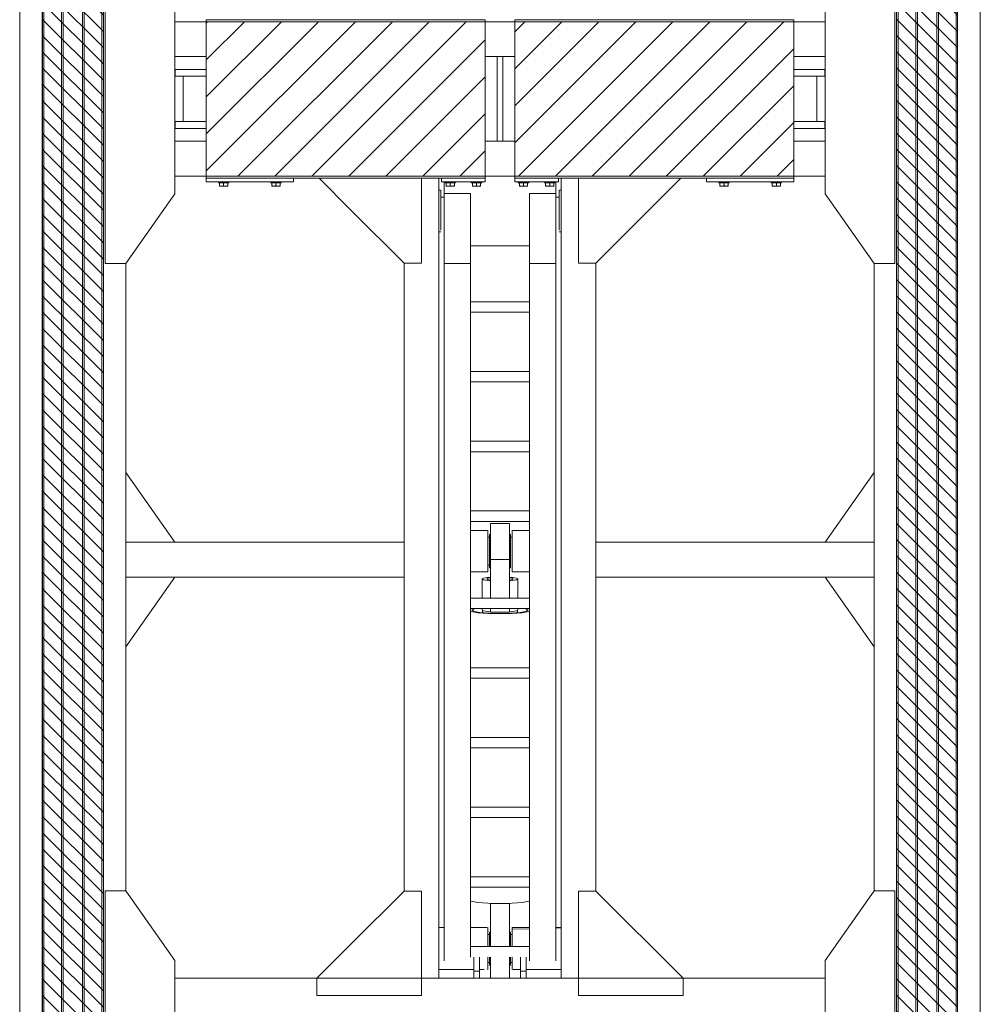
# Model space of a CAD drawing. Header units: millimetres. Extents: x 11264 to 19674, y -752784 to -746844.
# Tile 51 of 56: x 18669 to 19094, y -748565 to -748129. Entities that reach past the tile are written whole.
import ezdxf

# ---------------------------------------------------------------- set-up
doc = ezdxf.new("R2010")
doc.units = ezdxf.units.MM
doc.header["$MEASUREMENT"] = 0
doc.linetypes.add('DGN Style 1', pattern=[238.07239474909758, 0.396127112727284, -237.6762676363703])
doc.linetypes.add('DGN Style 6', pattern=[753.4337684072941, 0.396127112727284, -158.4508450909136, 277.2889789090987, -158.4508450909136, 0.396127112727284, -158.4508450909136])
for name, color, linetype, lineweight in [('Main Cradle', 7, 'Continuous', 0), ('Main Cradle Blocks', 7, 'Continuous', 0), ('Main Cradle Hydraulic Arm Support', 7, 'Continuous', 0)]:
    doc.layers.add(name, color=color, linetype=linetype, lineweight=lineweight)

# ---------------------------------------------------------------- blocks, each defined once
blk = doc.blocks.new('*U105')
at = {"layer": 'Main Cradle', "color": 7, "linetype": 'Continuous', "lineweight": 0}
for p, q in [((-74.94451413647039, 1122.641239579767), (-174.944514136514, 1122.641239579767)), ((59.05548586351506, 1122.641239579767), (-58.94451413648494, 1122.641239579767)), ((175.0554858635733, 1122.641239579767), (75.05548586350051, 1122.641239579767)), ((-932.5523359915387, -27.97451850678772), (-1072.549692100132, 172.0264035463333)), ((932.6404858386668, -27.97451850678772), (1072.637841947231, 172.0264035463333)), ((-1072.552994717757, -328.0005614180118), (-932.5529947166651, -128.001483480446)), ((1072.641144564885, -328.0005614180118), (932.6411445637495, -128.001483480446))]:
    blk.add_line(p, q, dxfattribs=at)
at = {"layer": 'Main Cradle Hydraulic Arm Support', "color": 7, "linetype": 'Continuous', "lineweight": 0, "ltscale": 0.154083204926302}
for p, q in [((525.0554858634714, 1172.641239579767), (427.4642876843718, 1172.641239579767)), ((427.4642876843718, -1081.02604338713), (519.0554497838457, -1172.617205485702))]:
    blk.add_line(p, q, dxfattribs=at)
at = {"layer": 'Main Cradle Hydraulic Arm Support', "color": 7, "linetype": 'Continuous', "lineweight": 0}
for p, q in [((-174.944514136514, -1172.617205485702), (-174.944514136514, 1122.641239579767)), ((-74.94451413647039, 1102.641239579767), (-74.94451413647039, 1122.641239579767)), ((-58.94451413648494, 1122.641239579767), (-74.94451413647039, 1122.641239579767)), ((-74.94451413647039, 1061.908132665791), (-74.94451413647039, 1102.641239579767)), ((-74.94451413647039, 1102.641239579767), (-58.94451413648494, 1102.641239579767)), ((-58.94451413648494, 1122.641239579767), (-58.94451413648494, 1102.641239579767)), ((-58.94451413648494, 1102.641239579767), (-58.94451413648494, 1061.908132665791)), ((59.05548586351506, 1122.641239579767), (59.05548586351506, 1102.641239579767)), ((59.05548586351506, 1122.641239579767), (75.05548586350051, 1122.641239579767)), ((75.05548586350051, 1102.641239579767), (59.05548586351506, 1102.641239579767)), ((59.05548586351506, 1102.641239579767), (59.05548586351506, 1061.908132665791)), ((75.05548586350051, 1102.641239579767), (75.05548586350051, 1122.641239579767)), ((75.05548586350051, 1061.908132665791), (75.05548586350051, 1102.641239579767)), ((175.0554858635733, -1172.617205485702), (175.0554858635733, 1122.641239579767)), ((-74.94455021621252, 1097.640988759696), (-174.9444780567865, 1097.6403615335)), ((-37.73142149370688, 1097.641222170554), (-58.94447805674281, 1097.641089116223)), ((-34.95592507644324, 1097.641239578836), (-35.48078137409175, 1097.641236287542)), ((-34.95592507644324, 1097.641239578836), (-34.95592507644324, 1093.074011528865)), ((-29.95596115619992, 1077.640316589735), (-34.95588899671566, 1077.640318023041)), ((-34.95588899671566, 1077.582451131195), (-29.95596115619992, 1077.580831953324)), ((-27.45596115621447, 1085.024097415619), (-29.95592507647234, 1085.024097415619)), ((30.04407492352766, 1085.024097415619), (27.54411100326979, 1085.024097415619)), ((35.04403884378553, 1077.640297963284), (30.04411100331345, 1077.640299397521)), ((30.04411100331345, 1077.561401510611), (35.04403884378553, 1077.559782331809)), ((30.04411100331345, 1077.561056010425), (35.04403884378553, 1077.559446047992)), ((35.04407492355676, 1093.074011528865), (35.04407492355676, 1097.641239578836)), ((35.04407492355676, 1097.641239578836), (35.85870069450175, 1097.641233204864)), ((45.82962523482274, 1097.641155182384), (59.05544978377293, 1097.641051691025)), ((75.05552194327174, 1097.640926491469), (175.055449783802, 1097.640143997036)), ((-159.9559250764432, -927.713250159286), (-159.9559250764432, 1072.641239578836)), ((-84.95592507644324, -927.713250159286), (-84.95592507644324, 1072.641239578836)), ((85.06689680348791, 1031.908096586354), (85.06689680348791, 1061.908096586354)), ((160.0668968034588, -927.7132491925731), (160.0668968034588, 1072.641239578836)), ((85.06689680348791, 1031.908096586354), (-84.95592507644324, 1031.908096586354)), ((85.0668968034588, 1031.908096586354), (85.0668968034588, -927.713250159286)), ((-29.95596115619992, 997.7219534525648), (-34.95588899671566, 997.7235863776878)), ((-34.95588899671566, 997.7232518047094), (-29.95596115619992, 997.7216096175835)), ((-29.95596115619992, 997.6921892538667), (-34.95588899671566, 997.6932133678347)), ((-34.95588899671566, 997.6932112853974), (-29.95596115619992, 997.6921871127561)), ((-34.95588899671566, 997.6419756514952), (-29.95596115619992, 997.6419784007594)), ((-27.45596115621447, 990.2583866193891), (-29.95592507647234, 990.2583866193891)), ((30.04407492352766, 990.2583866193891), (27.54411100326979, 990.2583866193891)), ((30.04411100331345, 997.7019030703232), (35.04403884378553, 997.7002608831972)), ((35.04403884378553, 997.6788755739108), (30.04411100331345, 997.6798996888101)), ((30.04411100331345, 997.6798968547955), (35.04403884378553, 997.6788726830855)), ((30.04411100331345, 997.6420114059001), (35.04403884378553, 997.6420141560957)), ((-159.9559611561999, 979.0282717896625), (-174.9444780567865, 978.6469405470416)), ((-174.9444780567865, 977.6421176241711), (-159.9559611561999, 977.6420236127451)), ((-159.9555642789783, 982.2218137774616), (-159.9559250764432, 982.209307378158)), ((85.06686072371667, 977.6415373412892), (37.5844170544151, 977.641254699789)), ((160.0665360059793, 982.2218137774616), (160.0668968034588, 982.209307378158)), ((175.055449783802, 977.6420729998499), (160.0669328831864, 977.6419837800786)), ((27.54407492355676, 908.6282151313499), (-27.45592507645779, 908.6282151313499)), ((83.193232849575, 901.8740437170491), (85.06686072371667, 900.7289443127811)), ((-274.9445141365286, 872.6412034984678), (-274.9445141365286, -27.98800099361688)), ((85.06689680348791, 861.9080965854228), (-84.95592507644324, 861.9080965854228)), ((275.0554858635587, 872.6412034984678), (275.0554858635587, -27.98800099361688)), ((-84.95592507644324, 831.9080965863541), (85.06689680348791, 831.9080965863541)), ((-84.95592507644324, 661.9080965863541), (85.06689680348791, 661.9080965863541)), ((85.06689680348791, 631.9080965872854), (-84.95592507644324, 631.9080965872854)), ((-84.95592507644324, 461.9080965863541), (85.06689680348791, 461.9080965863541)), ((85.06689680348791, 431.9080965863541), (-84.95592507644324, 431.9080965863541)), ((-84.95592507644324, 261.9080965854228), (85.06689680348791, 261.9080965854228)), ((85.06689680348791, 231.9080965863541), (-84.95592507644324, 231.9080965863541)), ((-84.95592507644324, 61.90809658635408), (85.06689680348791, 61.90809658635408)), ((-50.95592507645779, 66.38035373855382), (-50.95592507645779, 61.90813266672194)), ((-49.95592507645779, 73.81853546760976), (-49.95592507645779, 66.99156295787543)), ((-27.45592507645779, 72.58035549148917), (-27.45592507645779, 61.90813266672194)), ((-27.45592507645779, 72.58035549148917), (27.54407492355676, 72.58035549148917)), ((27.54407492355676, 61.90813266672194), (27.54407492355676, 72.58035549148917)), ((50.04407492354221, 66.99156295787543), (50.04407492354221, 73.81853546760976)), ((51.04407492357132, 61.90813266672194), (51.04407492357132, 66.38035373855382)), ((80.04407342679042, 66.40993099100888), (80.04407492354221, 66.40804968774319)), ((85.06689680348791, 31.9080965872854), (-84.95592507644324, 31.9080965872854)), ((-50.95592507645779, 31.90806050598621), (-50.95592507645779, -22.95211846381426)), ((-27.45592507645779, 31.90806050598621), (-27.45592507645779, -78.86932087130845)), ((27.54407492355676, -78.86932087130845), (27.54407492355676, 31.90806050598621)), ((51.04407492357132, -22.95211846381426), (51.04407492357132, 31.90806050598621)), ((-1072.555925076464, -27.98800099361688), (-274.9445141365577, -27.98800099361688)), ((-274.9445141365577, -27.98800099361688), (-274.9445141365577, -127.9880009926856)), ((427.4642878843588, -27.98800099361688), (275.055485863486, -27.98800099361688)), ((275.055485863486, -27.98800099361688), (275.055485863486, -127.9880009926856)), ((1072.644074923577, -27.98800099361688), (427.4642876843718, -27.98800099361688)), ((-84.9558889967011, -42.82210152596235), (-34.91733602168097, -42.88737913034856)), ((-34.91733602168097, -44.37318328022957), (-34.95904172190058, -44.37247376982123)), ((-34.91733602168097, -42.88737913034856), (-34.91733602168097, -44.37318328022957)), ((-29.95592507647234, -54.68709734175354), (-27.45596115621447, -54.68709734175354)), ((27.54411100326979, -54.68709734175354), (30.04407492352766, -54.68709734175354)), ((35.00548585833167, -42.88737913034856), (85.06686072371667, -42.88800436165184)), ((27.54407492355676, -78.86932087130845), (-27.45592507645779, -78.86932087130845)), ((27.54407492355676, -109.5648568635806), (27.54407492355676, -78.86932087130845)), ((30.04411100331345, -62.35889076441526), (35.00544977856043, -62.35889245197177)), ((-1072.555925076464, -127.9880009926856), (-274.9445141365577, -127.9880009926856)), ((-274.9441533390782, -127.9876401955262), (-274.9445141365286, -127.9880009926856)), ((-274.9445141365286, -127.9880009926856), (-274.9445141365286, -928.6172054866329)), ((275.0554858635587, -127.9880009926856), (275.0551250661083, -127.9876401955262)), ((427.4642878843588, -127.9880009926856), (275.055485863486, -127.9880009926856)), ((275.0554858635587, -127.9880009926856), (275.0554858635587, -928.6172054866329)), ((1072.644074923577, -127.9880009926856), (427.4642876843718, -127.9880009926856)), ((-29.95596115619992, -142.3586478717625), (-34.91729994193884, -142.3586498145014)), ((-27.45596115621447, -150.0304234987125), (-29.95592507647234, -150.0304234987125)), ((30.04407492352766, -150.0304234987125), (27.54411100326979, -150.0304234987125)), ((35.00544977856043, -142.3586224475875), (30.04411100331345, -142.3586243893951)), ((-84.95592507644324, -188.0919034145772), (85.06689680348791, -188.0919034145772)), ((85.06689680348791, -218.0919034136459), (-84.95592507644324, -218.0919034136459)), ((-84.95592507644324, -388.0919034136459), (85.06689680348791, -388.0919034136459)), ((85.06689680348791, -418.0919034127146), (-84.95592507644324, -418.0919034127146)), ((-84.95592507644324, -588.0919034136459), (85.06689680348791, -588.0919034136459)), ((85.06689680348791, -618.0919034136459), (-84.95592507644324, -618.0919034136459)), ((-84.95592507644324, -788.0919034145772), (85.06689680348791, -788.0919034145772)), ((85.06689680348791, -818.0919034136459), (-84.95592507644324, -818.0919034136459)), ((-159.9559250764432, -874.9173540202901), (-159.9555642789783, -874.9194696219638)), ((160.0668968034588, -874.9173540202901), (160.0665360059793, -874.9194696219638)), ((-159.9559250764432, -1128.764427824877), (-159.9559250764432, -927.713250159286)), ((-159.9559250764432, -927.713250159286), (-84.95592507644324, -927.713250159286)), ((-84.95592507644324, -1128.764427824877), (-84.95592507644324, -927.713250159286)), ((85.0668968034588, -927.713250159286), (85.0668968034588, -1128.764427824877)), ((160.0668968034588, -927.713250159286), (85.0668968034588, -927.713250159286)), ((160.0668968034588, -927.713250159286), (160.0668968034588, -1128.764427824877)), ((-84.9558889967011, -978.7644278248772), (85.06686072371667, -978.7644278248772)), ((-174.9444780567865, -1018.764595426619), (-170.7354855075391, -1018.764462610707)), ((-170.6825296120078, -1018.764460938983), (-169.7364222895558, -1018.764431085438)), ((-169.6799943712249, -1018.764429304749), (-169.6331031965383, -1018.764427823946)), ((160.0668968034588, -1040.496084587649), (160.0668968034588, -1078.764427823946)), ((169.7440749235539, -1018.764427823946), (169.7909660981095, -1018.764429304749)), ((169.847394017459, -1018.764431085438), (170.7935013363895, -1018.764460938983)), ((170.8464572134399, -1018.764462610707), (175.055449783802, -1018.764595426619)), ((-159.955961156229, -1118.641183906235), (-169.6330671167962, -1118.638019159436)), ((-159.955961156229, -1118.641287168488), (-169.6330671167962, -1118.638104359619)), ((-169.6330671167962, -1118.763765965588), (-159.955961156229, -1118.763760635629)), ((-159.9559250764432, -1128.764427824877), (-84.95592507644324, -1128.764427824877)), ((85.0668968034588, -1128.764427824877), (160.0668968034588, -1128.764427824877)), ((160.0668968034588, -1106.357560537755), (160.0665360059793, -1106.350513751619)), ((169.7440388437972, -1118.749725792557), (160.0669328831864, -1118.746542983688)), ((160.0669328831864, -1118.76358435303), (169.7440388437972, -1118.763579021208)), ((-170.1198081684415, -1138.764424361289), (-174.9444780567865, -1138.764390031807)), ((175.055449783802, -1138.764390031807), (170.2307799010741, -1138.764424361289))]:
    blk.add_line(p, q, dxfattribs=at)
at = {"layer": 'Main Cradle Hydraulic Arm Support', "color": 7, "linetype": 'Continuous', "lineweight": 0, "ltscale": 0.154083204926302, "flags": 128}
for points in [[(-524.9445141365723, 1172.641239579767), (-224.9445141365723, 1172.641239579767), (-224.9445141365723, 872.641239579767), (-274.9445141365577, 872.641239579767), (-524.944514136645, 1122.641239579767), (-524.9445141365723, 1172.641239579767)], [(427.4642878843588, 1172.641239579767), (225.0554858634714, 1172.641239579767), (225.0554858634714, 872.641239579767), (275.055485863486, 872.641239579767), (427.4642878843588, 1025.05004160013)], [(427.4642876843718, 1025.050041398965), (525.0554858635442, 1122.641239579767), (525.0554858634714, 1172.641239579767)], [(-224.9445141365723, -1172.617205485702), (-224.9445141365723, -928.6172415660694), (-274.9445141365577, -928.6172415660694), (-518.9444780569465, -1172.617205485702)], [(225.0554858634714, -1172.617205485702), (225.0554858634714, -928.6172415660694), (275.055485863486, -928.6172415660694), (427.4642878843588, -1081.026043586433)]]:
    blk.add_lwpolyline(points, dxfattribs=at)
at = {"layer": 'Main Cradle Hydraulic Arm Support', "color": 7, "linetype": 'Continuous', "lineweight": 0, "flags": 128}
for points in [[(-27.45592507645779, 1122.641203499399), (-27.45592507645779, 1108.545421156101), (-27.45592507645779, 1081.935630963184), (-27.45592507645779, 1061.908132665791)], [(27.54407492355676, 1122.641203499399), (27.54407492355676, 1108.545421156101), (27.54407492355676, 1081.935630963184), (27.54407492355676, 1061.908132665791)], [(-34.95592507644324, 1093.074011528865), (-34.95592507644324, 1080.067646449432), (-34.95592507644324, 1061.908132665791)], [(-29.95592507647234, 1061.908132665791), (-29.95592507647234, 1062.862206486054), (-29.95592507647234, 1076.571153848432), (-29.95592507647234, 1084.353375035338), (-29.95592507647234, 1085.024097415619), (-29.95592507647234, 1085.024097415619)], [(30.04407492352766, 1061.908132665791), (30.04407492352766, 1062.862206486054), (30.04407492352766, 1076.571153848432), (30.04407492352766, 1084.353375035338), (30.04407492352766, 1085.024097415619), (30.04407492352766, 1085.024097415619)], [(35.04407492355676, 1061.908132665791), (35.04407492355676, 1080.067646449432), (35.04407492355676, 1093.074011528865)], [(75.05548586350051, 1097.6409264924), (75.05548586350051, 1097.6409264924), (75.05548586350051, 1097.640828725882)], [(-34.95592507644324, 1031.908060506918), (-34.95592507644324, 1014.680233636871), (-34.95592507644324, 995.2148327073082), (-34.95592507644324, 982.2084676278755), (-84.9558889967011, 980.9366610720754)], [(-29.95592507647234, 990.258386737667), (-29.95592507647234, 996.8012744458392), (-29.95592507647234, 1009.561677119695), (-29.95592507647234, 1026.596939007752), (-29.95592507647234, 1031.908060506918)], [(-27.45592507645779, 1031.908060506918), (-27.45592507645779, 908.6282151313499), (-27.45592507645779, 907.9631788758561)], [(27.54407492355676, 1031.908060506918), (27.54407492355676, 908.6282151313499), (27.54407492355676, 907.9631788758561)], [(30.04407492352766, 990.258386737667), (30.04407492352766, 996.8012744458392), (30.04407492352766, 1009.561677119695), (30.04407492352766, 1026.596939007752), (30.04407492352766, 1031.908060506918)], [(35.55756184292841, 977.6412426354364), (35.04407492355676, 977.6412395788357), (35.04407492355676, 982.2084676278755), (35.04407492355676, 995.2148327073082), (35.04407492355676, 1014.680233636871), (35.04407492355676, 1031.908060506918)], [(-84.9558889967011, 977.6415531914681), (-34.95592507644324, 977.6412395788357), (-34.95592507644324, 982.2084676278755), (-84.9558889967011, 980.9363905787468)], [(83.193232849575, 901.8740437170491), (63.68368523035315, 905.4236178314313), (34.48558383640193, 907.7953674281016), (0.04407492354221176, 908.6282151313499), (-34.39743398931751, 907.7953674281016), (-63.59553538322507, 905.4236178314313), (-83.10508300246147, 901.8740437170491), (-84.9558889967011, 900.7428922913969)], [(-27.45592507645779, 907.9632235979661), (0.04407492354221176, 908.6282151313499), (27.54407492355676, 907.9632235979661)], [(85.06686072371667, 69.45047272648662), (83.193232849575, 70.59505783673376), (63.68368523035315, 74.14463195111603), (34.48558383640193, 76.5163815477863), (0.04407492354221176, 77.34922925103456), (-34.39743398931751, 76.5163815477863), (-63.59553538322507, 74.14463195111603), (-83.10508300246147, 70.59505783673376), (-84.9558889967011, 69.46390641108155)], [(-84.9558889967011, 63.35219296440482), (-83.10508300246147, 62.22104153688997), (-81.38523990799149, 61.90813266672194)], [(80.04407342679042, 66.40993099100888), (73.95443752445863, 70.12983470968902), (56.61261741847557, 73.2850116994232), (30.65874951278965, 75.39323356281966), (0.04407492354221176, 76.13354263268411), (-30.57059966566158, 75.39323356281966), (-56.52446757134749, 73.2850116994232), (-73.86628767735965, 70.12983470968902), (-79.95592507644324, 66.40804968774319), (-79.95592507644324, 66.40847253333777)], [(-79.95592507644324, 66.40804968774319), (-73.86628767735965, 62.68626466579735), (-69.58943563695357, 61.90813266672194)], [(-27.45596115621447, 71.45993799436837), (-36.01837091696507, 70.76441702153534), (-47.07378123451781, 68.7529916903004), (-50.95592507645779, 66.38035373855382), (-50.95556427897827, 66.38013323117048)], [(51.04407492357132, 66.38035373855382), (47.16193108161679, 68.7529916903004), (36.1065207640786, 70.76441702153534), (27.54411100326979, 71.45993799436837)], [(69.67758548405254, 61.90813266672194), (73.95443752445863, 62.68626466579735), (80.04407492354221, 66.40804968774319)], [(81.47338975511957, 61.90813266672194), (83.193232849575, 62.22104153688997), (85.06686072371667, 63.36614094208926)], [(-274.9441533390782, -28.43341235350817), (-274.9445141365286, -27.98800099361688), (-274.9445141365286, -27.98800099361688)], [(-27.45596115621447, -17.87253420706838), (-36.01837091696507, -18.56805518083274), (-47.07378123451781, -20.57948051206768), (-50.95592507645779, -22.95211846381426), (-47.07378123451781, -25.32475641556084), (-36.01837091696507, -27.33618174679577), (-27.45596115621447, -28.03170271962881)], [(-37.95592507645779, -22.95211846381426), (-35.06334731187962, -21.18427057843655), (-27.45596115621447, -19.80018000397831)], [(-27.45596115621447, -26.10405692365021), (-35.06334731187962, -24.71996634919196), (-37.95592507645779, -22.95211846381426)], [(51.04407492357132, -22.95211846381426), (47.16193108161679, -20.57948051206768), (36.1065207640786, -18.56805518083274), (27.54411100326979, -17.87253420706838)], [(27.54411100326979, -19.80018000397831), (35.1514971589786, -21.18427057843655), (38.04407492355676, -22.95211846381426), (35.1514971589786, -24.71996634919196), (27.54411100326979, -26.10405692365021)], [(27.54411100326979, -28.03170271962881), (36.1065207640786, -27.33618174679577), (47.16193108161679, -25.32475641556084), (51.04407492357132, -22.95211846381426)], [(275.0554858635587, -27.98800099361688), (275.0554858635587, -27.98800099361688), (275.0551250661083, -28.4334123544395)], [(-84.9558889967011, -43.37893395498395), (-34.91733602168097, -44.37318328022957), (-34.91733602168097, -50.39723619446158), (-34.91733602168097, -54.68676591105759), (-34.91733602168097, -72.25797755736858), (-34.91733602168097, -94.41176053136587), (-34.91733602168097, -117.7754021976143), (-34.91733602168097, -138.7919999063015), (-34.91733602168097, -154.2619671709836), (-34.91733602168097, -161.8301417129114), (-84.9558889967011, -161.8954193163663)], [(-29.95592507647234, -150.0304232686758), (-29.95592507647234, -144.2568125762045), (-29.95592507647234, -132.1046030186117), (-29.95592507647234, -115.4238585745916), (-29.95592507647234, -96.75407136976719), (-29.95592507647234, -78.93754726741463), (-29.95592507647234, -64.68669055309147), (-29.95592507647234, -56.17106497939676), (-29.95592507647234, -54.68709757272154)], [(30.04407492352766, -150.0304232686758), (30.04407492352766, -144.2568125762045), (30.04407492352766, -132.1046030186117), (30.04407492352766, -115.4238585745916), (30.04407492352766, -96.75407136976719), (30.04407492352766, -78.93754726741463), (30.04407492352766, -64.68669055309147), (30.04407492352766, -56.17106497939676), (30.04407492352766, -54.68709757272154)], [(35.09230729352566, -44.37181947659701), (35.00548585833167, -44.37318328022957), (35.00548585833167, -42.88737913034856)], [(85.06686072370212, -161.8300585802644), (35.00548585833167, -161.8301417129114), (35.00548585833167, -154.2619671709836), (35.00548585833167, -138.7919999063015), (35.00548585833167, -117.7754021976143), (35.00548585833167, -94.41176053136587), (35.00548585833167, -72.25797755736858), (35.00548585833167, -54.68676591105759), (35.00548585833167, -44.37318328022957), (85.06686072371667, -43.37873485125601)], [(27.54407492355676, -109.5648568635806), (27.54407492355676, -139.1879657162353), (27.54407492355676, -163.3300711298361), (27.54407492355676, -178.3982918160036), (27.54407492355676, -182.1501419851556), (-27.45592507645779, -182.1501419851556), (-27.45592507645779, -178.3982918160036), (-27.45592507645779, -163.3300711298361), (-27.45592507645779, -139.1879657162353), (-27.45592507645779, -109.5648568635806), (-27.45592507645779, -78.86932087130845)], [(-169.6331031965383, -1023.331655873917), (-169.6331031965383, -1036.338020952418), (-169.6331031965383, -1055.803421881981), (-169.6331031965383, -1078.764427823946), (-169.6331031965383, -1101.725433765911), (-169.6331031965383, -1121.190834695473), (-169.6331031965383, -1134.197199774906), (-169.6331031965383, -1138.764427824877), (-169.7314628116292, -1138.764427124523)], [(169.8424345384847, -1138.764427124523), (169.7440749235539, -1138.764427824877), (169.7440749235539, -1134.197199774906), (169.7440749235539, -1121.190834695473), (169.7440749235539, -1101.725433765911), (169.7440749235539, -1078.764427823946), (169.7440749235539, -1055.803421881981), (169.7440749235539, -1036.338020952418), (169.7440749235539, -1023.331655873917)], [(-159.9559250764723, -1162.617205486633), (-159.9559250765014, -1149.475105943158), (-159.9559250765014, -1128.764531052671)], [(160.0668968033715, -1128.764463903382), (160.0668968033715, -1149.475105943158), (160.0668968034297, -1162.617205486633)]]:
    blk.add_lwpolyline(points, dxfattribs=at)
blk = doc.blocks.new('*U58')
at = {"linetype": 'DGN Style 6', "lineweight": 0}
h = blk.add_hatch(dxfattribs=at)
h.set_pattern_fill('HATCH', color=5, style=0, pattern_type=2)
h.set_pattern_definition([(135, (3188.249867, 1050.682466), (3.595456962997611, 3.59545696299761), [])])
h.paths.add_polyline_path([(3210.596821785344, 1021.15248072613), (3210.596821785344, 2278.470879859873), (3237.561370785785, 2278.470879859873), (3237.561370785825, 1021.15248072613)])
h = blk.add_hatch(dxfattribs=at)
h.set_pattern_fill('HATCH', color=5, style=0, pattern_type=2)
h.set_pattern_definition([(135, (3565.753553, 1050.682466), (3.595456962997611, 3.59545696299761), [])])
h.paths.add_polyline_path([(3588.100507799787, 1021.15248072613), (3588.100507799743, 2278.470879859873), (3615.065056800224, 2278.470879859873), (3615.065056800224, 1021.15248072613)])
at = {"linetype": 'Continuous', "lineweight": 0}
h = blk.add_hatch(dxfattribs=at)
h.set_pattern_fill('HATCH', color=30, style=0, pattern_type=2)
h.set_pattern_definition([(45, (3412.435083, 1675.668369), (-8.171492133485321, 8.171492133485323), [])])
h.paths.add_polyline_path([(3283.000487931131, 1615.682283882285), (3406.266997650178, 1615.682283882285), (3406.266997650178, 1683.941113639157), (3283.000487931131, 1683.941113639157)])
h = blk.add_hatch(dxfattribs=at)
h.set_pattern_fill('HATCH', color=30, style=0, pattern_type=2)
h.set_pattern_definition([(45, (3420.467684, 1674.161401), (-8.171492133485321, 8.171492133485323), [])])
h.paths.add_polyline_path([(3419.39488093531, 1615.682283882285), (3542.661390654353, 1615.682283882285), (3542.661390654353, 1683.941113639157), (3419.39488093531, 1683.941113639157)])
at = {"color": 5, "linetype": 'Continuous', "lineweight": 0, "flags": 128}
for points in [[(3210.596821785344, 1021.15248072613), (3210.596821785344, 2278.470879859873), (3237.561370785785, 2278.470879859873), (3237.561370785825, 1021.15248072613), (3210.596821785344, 1021.15248072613)], [(3588.100507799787, 1021.15248072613), (3588.100507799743, 2278.470879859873), (3615.065056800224, 2278.470879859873), (3615.065056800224, 1021.15248072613), (3588.100507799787, 1021.15248072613)]]:
    blk.add_lwpolyline(points, close=True, dxfattribs=at)
at = {"color": 30, "linetype": 'Continuous', "lineweight": 13, "flags": 128}
for points in [[(3283.000487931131, 1615.682283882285), (3406.266997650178, 1615.682283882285), (3406.266997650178, 1683.941113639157), (3283.000487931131, 1683.941113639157), (3283.000487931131, 1615.682283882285)], [(3419.39488093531, 1615.682283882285), (3542.661390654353, 1615.682283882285), (3542.661390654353, 1683.941113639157), (3419.39488093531, 1683.941113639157), (3419.39488093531, 1615.682283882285)]]:
    blk.add_lwpolyline(points, close=True, dxfattribs=at)
at = {"layer": 'Main Cradle', "color": 7, "linetype": 'Continuous', "lineweight": 0}
for p, q in [((3200.599452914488, 2278.471174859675), (3200.599452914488, 1021.152222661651)), ((3210.599452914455, 2278.471174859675), (3210.599452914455, 1021.152222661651)), ((3211.310299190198, 2278.471174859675), (3211.310299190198, 1021.152222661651)), ((3219.074029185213, 2278.471174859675), (3219.074029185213, 1021.152222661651)), ((3219.844445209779, 2278.471174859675), (3219.844445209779, 1021.152222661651)), ((3228.319021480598, 2278.471174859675), (3228.319021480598, 1021.152222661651)), ((3229.08943750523, 2278.471174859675), (3229.08943750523, 1021.152222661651)), ((3236.853167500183, 2278.471174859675), (3236.853167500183, 1021.152222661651)), ((3237.564013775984, 2278.471174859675), (3237.564013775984, 1021.152222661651)), ((3588.103304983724, 2278.471174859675), (3588.103304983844, 1021.152222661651)), ((3588.814151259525, 2278.471174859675), (3588.814151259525, 1021.152222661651)), ((3596.577881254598, 2278.471174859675), (3596.577881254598, 1021.152222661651)), ((3597.34829727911, 2278.471174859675), (3597.34829727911, 1021.152222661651)), ((3605.822873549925, 2278.471174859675), (3605.822873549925, 1021.152222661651)), ((3606.593289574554, 2278.471174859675), (3606.593289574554, 1021.152222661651)), ((3614.35701956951, 2278.471174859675), (3614.35701956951, 1021.152222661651)), ((3615.067865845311, 2278.471174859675), (3615.067865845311, 1021.152222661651)), ((3625.067865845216, 2278.471174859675), (3625.067865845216, 1021.152222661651)), ((3283.018558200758, 1683.941128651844), (3269.136164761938, 1683.941128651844)), ((3419.382194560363, 1683.941128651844), (3406.285124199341, 1683.941128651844)), ((3556.531153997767, 1683.941128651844), (3542.648760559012, 1683.941128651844)), ((3283.018558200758, 1668.532808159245), (3269.136063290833, 1668.532808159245)), ((3411.600993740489, 1668.532808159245), (3406.285124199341, 1668.532808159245)), ((3419.382194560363, 1668.532808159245), (3414.066325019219, 1668.532808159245)), ((3556.531255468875, 1668.532808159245), (3542.648760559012, 1668.532808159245)), ((3283.018560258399, 1662.908771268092), (3269.351371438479, 1662.908771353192)), ((3269.351371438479, 1662.908771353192), (3269.35137141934, 1659.827107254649)), ((3283.018560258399, 1662.908771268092), (3269.351371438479, 1662.908771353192)), ((3283.018560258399, 1659.827107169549), (3269.35137141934, 1659.827107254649)), ((3283.018560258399, 1659.827103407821), (3272.772018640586, 1659.8271034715)), ((3272.772018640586, 1659.8271034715), (3272.772018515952, 1639.796286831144)), ((3283.018560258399, 1659.827103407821), (3272.772018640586, 1659.8271034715)), ((3277.39451686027, 1659.827103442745), (3283.018560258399, 1659.827103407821)), ((3277.39451686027, 1659.827103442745), (3283.018560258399, 1659.827103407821)), ((3556.315932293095, 1662.908771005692), (3542.648758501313, 1662.908771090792)), ((3556.315932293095, 1662.908771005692), (3542.648758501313, 1662.908771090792)), ((3556.315932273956, 1659.827106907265), (3542.648758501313, 1659.827106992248)), ((3552.895285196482, 1659.827103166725), (3542.648758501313, 1659.827103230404)), ((3552.895285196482, 1659.827103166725), (3542.648758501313, 1659.827103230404)), ((3542.648758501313, 1659.827103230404), (3548.272791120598, 1659.827103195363)), ((3542.648758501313, 1659.827103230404), (3548.272791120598, 1659.827103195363)), ((3552.895285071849, 1639.796286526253), (3552.895285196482, 1659.827103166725)), ((3556.315932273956, 1659.827106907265), (3556.315932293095, 1662.908771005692)), ((3272.772018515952, 1639.796286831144), (3269.351371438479, 1639.796286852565)), ((3269.351371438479, 1639.796286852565), (3269.35137141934, 1636.714622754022)), ((3283.018560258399, 1639.796286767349), (3269.351371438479, 1639.796286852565)), ((3556.315932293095, 1639.796286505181), (3542.648758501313, 1639.796286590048)), ((3556.315932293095, 1639.796286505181), (3552.895285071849, 1639.796286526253)), ((3556.315932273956, 1636.714622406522), (3556.315932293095, 1639.796286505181)), ((3283.018560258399, 1636.714622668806), (3269.35137141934, 1636.714622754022)), ((3556.315932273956, 1636.714622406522), (3542.648758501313, 1636.714622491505)), ((3283.018558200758, 1631.090589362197), (3269.135816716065, 1631.090589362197)), ((3411.600993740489, 1631.090589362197), (3406.285124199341, 1631.090589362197)), ((3419.382194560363, 1631.090589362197), (3414.066325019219, 1631.090589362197)), ((3556.531502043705, 1631.090589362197), (3542.648760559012, 1631.090589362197)), ((3283.018558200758, 1615.682268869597), (3269.135715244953, 1615.682268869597)), ((3419.382194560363, 1615.682268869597), (3406.285124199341, 1615.682268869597)), ((3556.531603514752, 1615.682268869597), (3542.648760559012, 1615.682268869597)), ((3247.564013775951, 1577.007525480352), (3247.564013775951, 1299.772014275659)), ((3578.103304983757, 1577.007525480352), (3578.103304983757, 1299.772014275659)), ((3556.531153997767, 1261.096986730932), (3269.136164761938, 1261.096986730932))]:
    blk.add_line(p, q, dxfattribs=at)
at = {"layer": 'Main Cradle', "color": 7, "linetype": 'Continuous', "lineweight": 0, "flags": 128}
for points in [[(3247.564013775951, 1577.007526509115), (3269.135662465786, 1607.824025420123), (3269.136215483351, 1691.799372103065), (3247.564974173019, 1722.616155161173), (3238.319981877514, 1722.616216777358), (3238.319021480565, 1577.0075881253), (3247.564013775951, 1577.007526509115)], [(3578.103304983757, 1577.007526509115), (3556.531656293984, 1607.824025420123), (3556.531103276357, 1691.799372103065), (3578.10234458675, 1722.616155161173), (3587.347336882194, 1722.616216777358), (3587.348297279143, 1577.0075881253), (3578.103304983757, 1577.007526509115)], [(3247.564013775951, 1154.163384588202), (3269.135662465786, 1184.979883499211), (3269.136215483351, 1268.955230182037), (3247.564974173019, 1299.772013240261), (3238.319981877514, 1299.772074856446), (3238.319021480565, 1154.163446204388), (3247.564013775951, 1154.163384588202)], [(3578.103304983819, 1154.163384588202), (3556.531656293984, 1184.979883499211), (3556.531103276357, 1268.955230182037), (3578.10234458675, 1299.772013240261), (3587.347336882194, 1299.772074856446), (3587.348297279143, 1154.163446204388), (3578.103304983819, 1154.163384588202)]]:
    blk.add_lwpolyline(points, dxfattribs=at)
at = {"layer": 'Main Cradle', "color": 7, "linetype": 'Continuous', "lineweight": 0, "ltscale": 0.1540832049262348, "flags": 128}
blk.add_lwpolyline([(3414.066325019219, 1668.532808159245), (3411.600993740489, 1668.532808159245), (3411.600993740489, 1631.090589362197), (3414.066325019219, 1631.090589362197), (3414.066325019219, 1668.532808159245)], dxfattribs=at)
at = {"layer": 'Main Cradle Blocks', "color": 7, "linetype": 'Continuous', "lineweight": 0}
for p, q in [((3406.285123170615, 1684.865627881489), (3283.018559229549, 1684.865627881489)), ((3283.018559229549, 1614.757769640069), (3283.018559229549, 1684.865627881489)), ((3283.018559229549, 1683.941128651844), (3283.018559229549, 1684.865627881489)), ((3406.285123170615, 1614.757769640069), (3406.285123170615, 1684.865627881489)), ((3406.285123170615, 1683.941128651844), (3406.285123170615, 1684.865627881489)), ((3419.382195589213, 1684.865627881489), (3542.648759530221, 1684.865627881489)), ((3419.382195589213, 1614.757769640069), (3419.382195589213, 1684.865627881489)), ((3419.382195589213, 1683.941128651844), (3419.382195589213, 1684.865627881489)), ((3542.648759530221, 1614.757769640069), (3542.648759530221, 1684.865627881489)), ((3283.018559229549, 1615.682268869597), (3283.018559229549, 1614.757769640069)), ((3406.285123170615, 1615.682268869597), (3406.285123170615, 1614.757769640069)), ((3419.382195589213, 1615.682268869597), (3419.382195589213, 1614.757769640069)), ((3283.018559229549, 1614.757769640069), (3406.285123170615, 1614.757769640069)), ((3283.018559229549, 1614.757768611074), (3283.018559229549, 1613.21693759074)), ((3321.539360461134, 1613.21693759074), (3283.018559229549, 1613.21693759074)), ((3288.41147140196, 1613.21693759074), (3288.41147140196, 1612.754687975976)), ((3288.41147140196, 1613.21693759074), (3293.033967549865, 1613.21693759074)), ((3288.41147140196, 1612.754687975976), (3293.033967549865, 1612.754687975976)), ((3288.937959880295, 1612.754687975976), (3288.937959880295, 1611.489959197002)), ((3288.937959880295, 1611.213855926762), (3289.830339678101, 1611.213855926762)), ((3289.830339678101, 1611.213855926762), (3291.615099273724, 1611.213855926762)), ((3290.722719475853, 1612.754687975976), (3290.722719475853, 1611.489959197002)), ((3291.615099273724, 1611.213855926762), (3292.507479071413, 1611.213855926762)), ((3292.507479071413, 1612.754687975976), (3292.507479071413, 1611.489959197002)), ((3293.033967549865, 1612.754687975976), (3293.033967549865, 1613.21693759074)), ((3311.523952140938, 1613.21693759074), (3311.523952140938, 1612.754687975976)), ((3316.14644828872, 1613.21693759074), (3311.523952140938, 1613.21693759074)), ((3316.14644828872, 1612.754687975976), (3311.523952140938, 1612.754687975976)), ((3312.050440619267, 1612.754687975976), (3312.050440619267, 1611.489959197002)), ((3312.942820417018, 1611.213855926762), (3312.050440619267, 1611.213855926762)), ((3314.727580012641, 1611.213855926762), (3312.942820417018, 1611.213855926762)), ((3313.835200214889, 1612.754687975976), (3313.835200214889, 1611.489959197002)), ((3315.619959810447, 1611.213855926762), (3314.727580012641, 1611.213855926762)), ((3315.619959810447, 1612.754687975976), (3315.619959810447, 1611.489959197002)), ((3316.14644828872, 1612.754687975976), (3316.14644828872, 1613.21693759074)), ((3321.539360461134, 1614.757768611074), (3321.539360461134, 1613.21693759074)), ((3387.024722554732, 1614.757768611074), (3387.024722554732, 1613.21693759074)), ((3406.285123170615, 1613.21693759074), (3387.024722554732, 1613.21693759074)), ((3388.565554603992, 1613.21693759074), (3388.565554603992, 1612.754687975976)), ((3388.565554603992, 1613.21693759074), (3393.188050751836, 1613.21693759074)), ((3388.565554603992, 1612.754687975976), (3393.188050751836, 1612.754687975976)), ((3389.092043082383, 1612.754687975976), (3389.092043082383, 1611.489959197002)), ((3389.092043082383, 1611.213855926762), (3389.984422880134, 1611.213855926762)), ((3389.984422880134, 1611.213855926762), (3391.769182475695, 1611.213855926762)), ((3390.876802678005, 1612.754687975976), (3390.876802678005, 1611.489959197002)), ((3391.769182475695, 1611.213855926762), (3392.661562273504, 1611.213855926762)), ((3392.661562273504, 1612.754687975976), (3392.661562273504, 1611.489959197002)), ((3393.188050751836, 1612.754687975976), (3393.188050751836, 1613.21693759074)), ((3400.121794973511, 1613.21693759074), (3400.121794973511, 1612.754687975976)), ((3404.744291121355, 1613.21693759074), (3400.121794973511, 1613.21693759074)), ((3404.744291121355, 1612.754687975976), (3400.121794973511, 1612.754687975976)), ((3400.648283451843, 1612.754687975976), (3400.648283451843, 1611.489959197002)), ((3401.540663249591, 1611.213855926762), (3400.648283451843, 1611.213855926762)), ((3403.325422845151, 1611.213855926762), (3401.540663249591, 1611.213855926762)), ((3402.4330430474, 1612.754687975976), (3402.4330430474, 1611.489959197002)), ((3404.217802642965, 1611.213855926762), (3403.325422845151, 1611.213855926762)), ((3404.217802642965, 1612.754687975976), (3404.217802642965, 1611.489959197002)), ((3404.744291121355, 1612.754687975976), (3404.744291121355, 1613.21693759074)), ((3406.285123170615, 1614.757768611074), (3406.285123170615, 1613.21693759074)), ((3542.648759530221, 1614.757769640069), (3419.382195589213, 1614.757769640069)), ((3419.382195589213, 1614.757768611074), (3419.382195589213, 1613.21693759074)), ((3419.382195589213, 1613.21693759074), (3438.642596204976, 1613.21693759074)), ((3420.923027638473, 1613.21693759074), (3420.923027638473, 1612.754687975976)), ((3420.923027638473, 1613.21693759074), (3425.545523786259, 1613.21693759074)), ((3420.923027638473, 1612.754687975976), (3425.545523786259, 1612.754687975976)), ((3421.449516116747, 1612.754687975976), (3421.449516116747, 1611.489959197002)), ((3421.449516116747, 1611.213855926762), (3422.341895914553, 1611.213855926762)), ((3422.341895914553, 1611.213855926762), (3424.126655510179, 1611.213855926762)), ((3423.234275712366, 1612.754687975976), (3423.234275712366, 1611.489959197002)), ((3424.126655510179, 1611.213855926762), (3425.019035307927, 1611.213855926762)), ((3425.019035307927, 1612.754687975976), (3425.019035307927, 1611.489959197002)), ((3425.545523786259, 1612.754687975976), (3425.545523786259, 1613.21693759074)), ((3432.479268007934, 1613.21693759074), (3432.479268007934, 1612.754687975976)), ((3437.101764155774, 1613.21693759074), (3432.479268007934, 1613.21693759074)), ((3437.101764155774, 1612.754687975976), (3432.479268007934, 1612.754687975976)), ((3433.005756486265, 1612.754687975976), (3433.005756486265, 1611.489959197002)), ((3433.898136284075, 1611.213855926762), (3433.005756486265, 1611.213855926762)), ((3435.682895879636, 1611.213855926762), (3433.898136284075, 1611.213855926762)), ((3434.790516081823, 1612.754687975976), (3434.790516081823, 1611.489959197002)), ((3436.575275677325, 1611.213855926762), (3435.682895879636, 1611.213855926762)), ((3436.575275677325, 1612.754687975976), (3436.575275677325, 1611.489959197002)), ((3437.101764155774, 1612.754687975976), (3437.101764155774, 1613.21693759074)), ((3438.642596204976, 1614.757768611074), (3438.642596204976, 1613.21693759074)), ((3504.127958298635, 1614.757768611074), (3504.127958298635, 1613.21693759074)), ((3504.127958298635, 1613.21693759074), (3542.648759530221, 1613.21693759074)), ((3509.520870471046, 1613.21693759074), (3509.520870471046, 1612.754687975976)), ((3509.520870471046, 1613.21693759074), (3514.143366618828, 1613.21693759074)), ((3509.520870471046, 1612.754687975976), (3514.143366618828, 1612.754687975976)), ((3510.047358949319, 1612.754687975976), (3510.047358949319, 1611.489959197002)), ((3510.047358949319, 1611.213855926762), (3510.939738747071, 1611.213855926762)), ((3510.939738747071, 1611.213855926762), (3512.724498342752, 1611.213855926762)), ((3511.832118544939, 1612.754687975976), (3511.832118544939, 1611.489959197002)), ((3512.724498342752, 1611.213855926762), (3513.616878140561, 1611.213855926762)), ((3513.616878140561, 1612.754687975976), (3513.616878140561, 1611.489959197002)), ((3514.143366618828, 1612.754687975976), (3514.143366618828, 1613.21693759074)), ((3532.633351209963, 1613.21693759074), (3532.633351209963, 1612.754687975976)), ((3537.255847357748, 1613.21693759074), (3532.633351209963, 1613.21693759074)), ((3537.255847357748, 1612.754687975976), (3532.633351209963, 1612.754687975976)), ((3533.159839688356, 1612.754687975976), (3533.159839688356, 1611.489959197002)), ((3534.052219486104, 1611.213855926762), (3533.159839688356, 1611.213855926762)), ((3535.836979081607, 1611.213855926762), (3534.052219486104, 1611.213855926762)), ((3534.944599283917, 1612.754687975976), (3534.944599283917, 1611.489959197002)), ((3536.729358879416, 1611.213855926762), (3535.836979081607, 1611.213855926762)), ((3536.729358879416, 1612.754687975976), (3536.729358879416, 1611.489959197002)), ((3537.255847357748, 1612.754687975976), (3537.255847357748, 1613.21693759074)), ((3542.648759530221, 1614.757768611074), (3542.648759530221, 1613.21693759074))]:
    blk.add_line(p, q, dxfattribs=at)
for points in [[(3288.937959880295, 1611.489959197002), (3289.214179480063, 1611.329607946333), (3289.517850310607, 1611.211975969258), (3289.830339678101, 1611.213855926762)], [(3290.722719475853, 1611.489959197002), (3290.998939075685, 1611.329607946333), (3291.30260990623, 1611.211975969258), (3291.615099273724, 1611.213855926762)], [(3313.835200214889, 1611.489959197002), (3313.558980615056, 1611.329607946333), (3313.255309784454, 1611.211975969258), (3312.942820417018, 1611.213855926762)], [(3315.619959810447, 1611.489959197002), (3315.343740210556, 1611.329607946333), (3315.040069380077, 1611.211975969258), (3314.727580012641, 1611.213855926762)], [(3389.092043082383, 1611.489959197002), (3389.368262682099, 1611.329607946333), (3389.671933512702, 1611.211975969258), (3389.984422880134, 1611.213855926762)], [(3390.876802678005, 1611.489959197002), (3391.153022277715, 1611.329607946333), (3391.456693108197, 1611.211975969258), (3391.769182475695, 1611.213855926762)], [(3402.4330430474, 1611.489959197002), (3402.156823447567, 1611.329607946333), (3401.853152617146, 1611.211975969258), (3401.540663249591, 1611.213855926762)], [(3404.217802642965, 1611.489959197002), (3403.941583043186, 1611.329607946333), (3403.637912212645, 1611.211975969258), (3403.325422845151, 1611.213855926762)], [(3421.449516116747, 1611.489959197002), (3421.72573571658, 1611.329607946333), (3422.029406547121, 1611.211975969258), (3422.341895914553, 1611.213855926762)], [(3423.234275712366, 1611.489959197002), (3423.510495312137, 1611.329607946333), (3423.81416614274, 1611.211975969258), (3424.126655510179, 1611.213855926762)], [(3434.790516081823, 1611.489959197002), (3434.514296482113, 1611.329607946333), (3434.210625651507, 1611.211975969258), (3433.898136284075, 1611.213855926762)], [(3436.575275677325, 1611.489959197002), (3436.299056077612, 1611.329607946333), (3435.995385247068, 1611.211975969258), (3435.682895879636, 1611.213855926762)], [(3510.047358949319, 1611.489959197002), (3510.323578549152, 1611.329607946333), (3510.627249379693, 1611.211975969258), (3510.939738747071, 1611.213855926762)], [(3511.832118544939, 1611.489959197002), (3512.108338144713, 1611.329607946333), (3512.412008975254, 1611.211975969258), (3512.724498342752, 1611.213855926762)], [(3534.944599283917, 1611.489959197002), (3534.668379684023, 1611.329607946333), (3534.364708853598, 1611.211975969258), (3534.052219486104, 1611.213855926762)], [(3536.729358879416, 1611.489959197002), (3536.453139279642, 1611.329607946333), (3536.149468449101, 1611.211975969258), (3535.836979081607, 1611.213855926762)]]:
    blk.add_open_spline(points, degree=3, dxfattribs=at)
for points, knots in [([(3288.937959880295, 1611.213855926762), (3288.937959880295, 1611.220179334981), (3288.937959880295, 1611.233022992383), (3288.937959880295, 1611.331226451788), (3288.937959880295, 1611.434742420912), (3288.937959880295, 1611.489959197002)], [0, 0, 0, 0, 0.3115323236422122, 0.6327623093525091, 1, 1, 1, 1]), ([(3289.830339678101, 1611.213855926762), (3289.907675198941, 1611.217322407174), (3290.140816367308, 1611.23177280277), (3290.44159291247, 1611.337900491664), (3290.652586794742, 1611.450969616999), (3290.722719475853, 1611.489959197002)], [0, 0, 0, 0, 0.2486895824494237, 0.7501171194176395, 1, 1, 1, 1]), ([(3291.615099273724, 1611.213855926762), (3291.692434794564, 1611.217322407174), (3291.925575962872, 1611.23177280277), (3292.226352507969, 1611.337900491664), (3292.437346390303, 1611.450969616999), (3292.507479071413, 1611.489959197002)], [0, 0, 0, 0, 0.2486895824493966, 0.7501171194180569, 1, 1, 1, 1]), ([(3292.507479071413, 1611.489959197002), (3292.507479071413, 1611.386569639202), (3292.507479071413, 1611.240878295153), (3292.507479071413, 1611.220637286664), (3292.507479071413, 1611.213855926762)], [0, 0, 0, 0, 0.679356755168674, 1, 1, 1, 1]), ([(3312.942820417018, 1611.213855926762), (3312.86548489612, 1611.217322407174), (3312.632343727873, 1611.23177280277), (3312.331567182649, 1611.337900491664), (3312.120573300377, 1611.450969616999), (3312.050440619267, 1611.489959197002)], [0, 0, 0, 0, 0.2486895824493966, 0.7501171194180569, 1, 1, 1, 1]), ([(3312.050440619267, 1611.489959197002), (3312.050440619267, 1611.386569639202), (3312.050440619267, 1611.240878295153), (3312.050440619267, 1611.220637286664), (3312.050440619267, 1611.213855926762)], [0, 0, 0, 0, 0.679356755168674, 1, 1, 1, 1]), ([(3314.727580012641, 1611.213855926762), (3314.650244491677, 1611.217322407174), (3314.417103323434, 1611.23177280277), (3314.116326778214, 1611.337900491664), (3313.905332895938, 1611.450969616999), (3313.835200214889, 1611.489959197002)], [0, 0, 0, 0, 0.2486895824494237, 0.7501171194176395, 1, 1, 1, 1]), ([(3315.619959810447, 1611.213855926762), (3315.619959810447, 1611.220179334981), (3315.619959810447, 1611.233022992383), (3315.619959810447, 1611.331226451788), (3315.619959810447, 1611.434742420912), (3315.619959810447, 1611.489959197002)], [0, 0, 0, 0, 0.3115323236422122, 0.6327623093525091, 1, 1, 1, 1]), ([(3389.092043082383, 1611.213855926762), (3389.092043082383, 1611.220179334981), (3389.092043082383, 1611.233022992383), (3389.092043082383, 1611.331226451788), (3389.092043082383, 1611.434742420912), (3389.092043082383, 1611.489959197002)], [0, 0, 0, 0, 0.3115323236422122, 0.6327623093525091, 1, 1, 1, 1]), ([(3389.984422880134, 1611.213855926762), (3390.061758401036, 1611.217322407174), (3390.29489956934, 1611.23177280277), (3390.595676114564, 1611.337900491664), (3390.806669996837, 1611.450969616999), (3390.876802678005, 1611.489959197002)], [0, 0, 0, 0, 0.2486895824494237, 0.7501171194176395, 1, 1, 1, 1]), ([(3391.769182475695, 1611.213855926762), (3391.846517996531, 1611.217322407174), (3392.07965916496, 1611.23177280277), (3392.380435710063, 1611.337900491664), (3392.591429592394, 1611.450969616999), (3392.661562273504, 1611.489959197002)], [0, 0, 0, 0, 0.2486895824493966, 0.7501171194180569, 1, 1, 1, 1]), ([(3392.661562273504, 1611.489959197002), (3392.661562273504, 1611.386569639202), (3392.661562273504, 1611.240878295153), (3392.661562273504, 1611.220637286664), (3392.661562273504, 1611.213855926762)], [0, 0, 0, 0, 0.679356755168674, 1, 1, 1, 1]), ([(3401.540663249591, 1611.213855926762), (3401.463327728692, 1611.217322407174), (3401.230186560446, 1611.23177280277), (3400.92941001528, 1611.337900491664), (3400.718416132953, 1611.450969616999), (3400.648283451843, 1611.489959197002)], [0, 0, 0, 0, 0.2486895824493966, 0.7501171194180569, 1, 1, 1, 1]), ([(3400.648283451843, 1611.489959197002), (3400.648283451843, 1611.386569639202), (3400.648283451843, 1611.240878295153), (3400.648283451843, 1611.220637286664), (3400.648283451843, 1611.213855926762)], [0, 0, 0, 0, 0.679356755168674, 1, 1, 1, 1]), ([(3403.325422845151, 1611.213855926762), (3403.248087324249, 1611.217322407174), (3403.014946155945, 1611.23177280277), (3402.714169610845, 1611.337900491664), (3402.503175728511, 1611.450969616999), (3402.4330430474, 1611.489959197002)], [0, 0, 0, 0, 0.2486895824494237, 0.7501171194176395, 1, 1, 1, 1]), ([(3404.217802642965, 1611.213855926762), (3404.217802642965, 1611.220179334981), (3404.217802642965, 1611.233022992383), (3404.217802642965, 1611.331226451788), (3404.217802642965, 1611.434742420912), (3404.217802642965, 1611.489959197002)], [0, 0, 0, 0, 0.3115323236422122, 0.6327623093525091, 1, 1, 1, 1]), ([(3421.449516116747, 1611.213855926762), (3421.449516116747, 1611.220179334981), (3421.449516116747, 1611.233022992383), (3421.449516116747, 1611.331226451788), (3421.449516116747, 1611.434742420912), (3421.449516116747, 1611.489959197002)], [0, 0, 0, 0, 0.3115323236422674, 0.6327623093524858, 1, 1, 1, 1]), ([(3422.341895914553, 1611.213855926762), (3422.419231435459, 1611.217322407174), (3422.652372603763, 1611.23177280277), (3422.953149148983, 1611.337900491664), (3423.164143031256, 1611.450969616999), (3423.234275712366, 1611.489959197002)], [0, 0, 0, 0, 0.2486895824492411, 0.7501171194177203, 1, 1, 1, 1]), ([(3424.126655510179, 1611.213855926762), (3424.203991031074, 1611.217322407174), (3424.437132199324, 1611.23177280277), (3424.737908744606, 1611.337900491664), (3424.948902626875, 1611.450969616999), (3425.019035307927, 1611.489959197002)], [0, 0, 0, 0, 0.2486895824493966, 0.7501171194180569, 1, 1, 1, 1]), ([(3425.019035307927, 1611.489959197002), (3425.019035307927, 1611.386569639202), (3425.019035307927, 1611.240878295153), (3425.019035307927, 1611.220637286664), (3425.019035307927, 1611.213855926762)], [0, 0, 0, 0, 0.679356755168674, 1, 1, 1, 1]), ([(3433.898136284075, 1611.213855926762), (3433.820800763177, 1611.217322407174), (3433.587659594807, 1611.23177280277), (3433.286883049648, 1611.337900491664), (3433.075889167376, 1611.450969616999), (3433.005756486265, 1611.489959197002)], [0, 0, 0, 0, 0.2486895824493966, 0.7501171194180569, 1, 1, 1, 1]), ([(3433.005756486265, 1611.489959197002), (3433.005756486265, 1611.386569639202), (3433.005756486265, 1611.240878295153), (3433.005756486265, 1611.220637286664), (3433.005756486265, 1611.213855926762)], [0, 0, 0, 0, 0.679356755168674, 1, 1, 1, 1]), ([(3435.682895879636, 1611.213855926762), (3435.605560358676, 1611.217322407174), (3435.372419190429, 1611.23177280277), (3435.071642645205, 1611.337900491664), (3434.860648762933, 1611.450969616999), (3434.790516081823, 1611.489959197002)], [0, 0, 0, 0, 0.2486895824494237, 0.7501171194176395, 1, 1, 1, 1]), ([(3436.575275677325, 1611.213855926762), (3436.575275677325, 1611.220179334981), (3436.575275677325, 1611.233022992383), (3436.575275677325, 1611.331226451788), (3436.575275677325, 1611.434742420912), (3436.575275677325, 1611.489959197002)], [0, 0, 0, 0, 0.3115323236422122, 0.6327623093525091, 1, 1, 1, 1]), ([(3510.047358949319, 1611.213855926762), (3510.047358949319, 1611.220179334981), (3510.047358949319, 1611.233022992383), (3510.047358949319, 1611.331226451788), (3510.047358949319, 1611.434742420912), (3510.047358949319, 1611.489959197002)], [0, 0, 0, 0, 0.3115323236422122, 0.6327623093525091, 1, 1, 1, 1]), ([(3510.939738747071, 1611.213855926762), (3511.017074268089, 1611.217322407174), (3511.250215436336, 1611.23177280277), (3511.550991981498, 1611.337900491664), (3511.761985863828, 1611.450969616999), (3511.832118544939, 1611.489959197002)], [0, 0, 0, 0, 0.2486895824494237, 0.7501171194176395, 1, 1, 1, 1]), ([(3512.724498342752, 1611.213855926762), (3512.801833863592, 1611.217322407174), (3513.034975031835, 1611.23177280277), (3513.335751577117, 1611.337900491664), (3513.546745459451, 1611.450969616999), (3513.616878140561, 1611.489959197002)], [0, 0, 0, 0, 0.2486895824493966, 0.7501171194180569, 1, 1, 1, 1]), ([(3513.616878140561, 1611.489959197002), (3513.616878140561, 1611.386569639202), (3513.616878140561, 1611.240878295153), (3513.616878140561, 1611.220637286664), (3513.616878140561, 1611.213855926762)], [0, 0, 0, 0, 0.679356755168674, 1, 1, 1, 1]), ([(3534.052219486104, 1611.213855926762), (3533.974883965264, 1611.217322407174), (3533.741742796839, 1611.23177280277), (3533.440966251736, 1611.337900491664), (3533.229972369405, 1611.450969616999), (3533.159839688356, 1611.489959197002)], [0, 0, 0, 0, 0.2486895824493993, 0.7501171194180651, 1, 1, 1, 1]), ([(3533.159839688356, 1611.489959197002), (3533.159839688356, 1611.386569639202), (3533.159839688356, 1611.240878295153), (3533.159839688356, 1611.220637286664), (3533.159839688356, 1611.213855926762)], [0, 0, 0, 0, 0.6793567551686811, 1, 1, 1, 1]), ([(3535.836979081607, 1611.213855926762), (3535.759643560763, 1611.217322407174), (3535.526502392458, 1611.23177280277), (3535.225725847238, 1611.337900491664), (3535.014731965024, 1611.450969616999), (3534.944599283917, 1611.489959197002)], [0, 0, 0, 0, 0.2486895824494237, 0.7501171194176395, 1, 1, 1, 1]), ([(3536.729358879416, 1611.213855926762), (3536.729358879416, 1611.220179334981), (3536.729358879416, 1611.233022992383), (3536.729358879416, 1611.331226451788), (3536.729358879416, 1611.434742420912), (3536.729358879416, 1611.489959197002)], [0, 0, 0, 0, 0.3115323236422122, 0.6327623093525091, 1, 1, 1, 1])]:
    blk.add_open_spline(points, degree=3, knots=knots, dxfattribs=at)
at = {"layer": 'Main Cradle Hydraulic Arm Support', "color": 7, "linetype": 'Continuous', "lineweight": 0, "xscale": 0.154083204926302, "yscale": 0.154083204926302, "zscale": 0.154083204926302, "rotation": 180}
blk.add_blockref('*U105', (3412.840450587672, 1434.077152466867), dxfattribs=at)

msp = doc.modelspace()

# ---------------------------------------------------------------- block references
at = {"color": 7, "linetype": 'DGN Style 1', "lineweight": 0}
msp.add_blockref('*U58', (15468.65, -749814.3500000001), dxfattribs=at)

doc.saveas('drawing.dxf')
